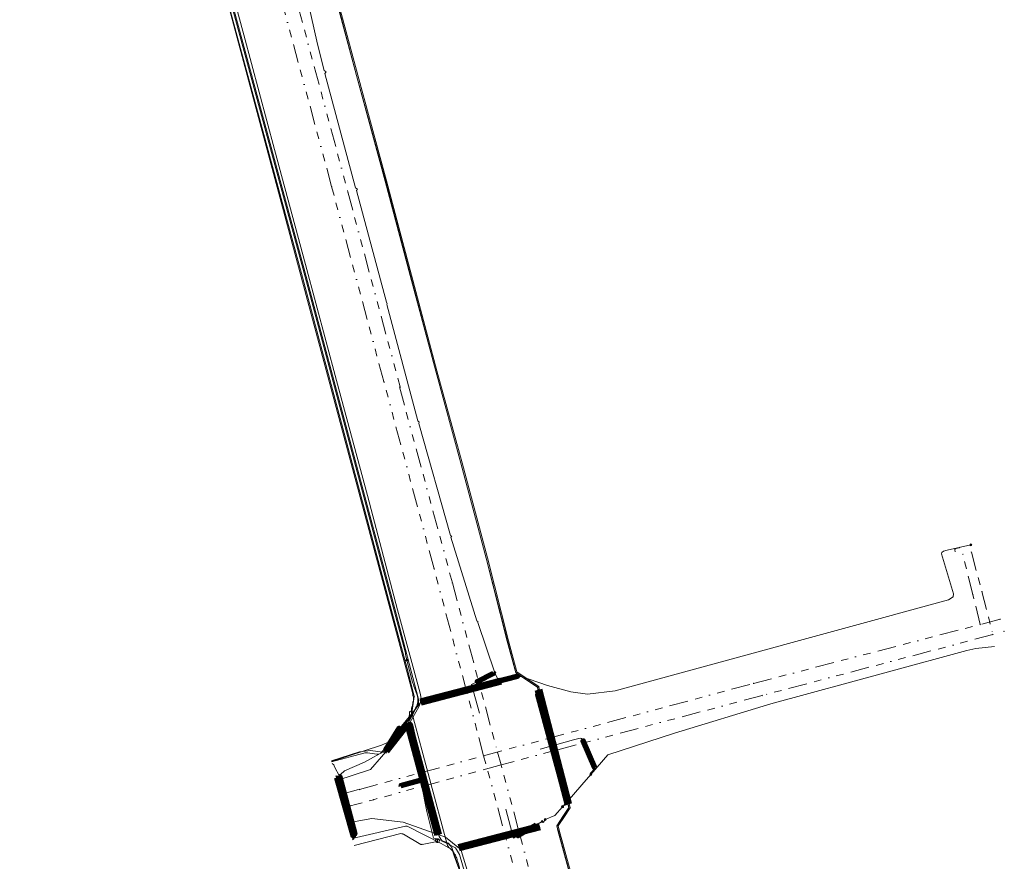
# Model space of a CAD drawing. Header units: metres. Extents: x 102998 to 103836, y 418192 to 419740.
# Tile 6 of 25: x 103055 to 103318, y 418878 to 419102. Entities that reach past the tile are written whole.
import ezdxf
from ezdxf.lldxf.tags import DXFTag

# ---------------------------------------------------------------- set-up
doc = ezdxf.new("R2010")
doc.units = ezdxf.units.M
doc.linetypes.add('RI-OVERIG', pattern=[17, 5, -2, 2, -2, 0, -2, 2, -2])
for name, color, linetype, lineweight in [('B-WE-KL-DATA_EUROFIBER NEDERLAND BV-G', 90, 'KL-DATA-N', 18), ('B-WE-KL-DATA_HULPSTUK_EUROFIBER NEDERLAND BV-S @ 0.5', 90, 'Continuous', 25), ('B-WE-KL-DATA_STEDIN NETBEHEER BV-G', 90, 'KL-DATA-N', 18), ('B-WE-KL-ET_LS_400 V_STEDIN NETBEHEER BV-G', 190, 'KL-LS-N', 18), ('B-WE-KL-ET_LS_HULPSTUK_STEDIN NETBEHEER BV-S @ 0.5', 190, 'Continuous', 25), ('B-WE-KL-ET_LS_MANTELBUIS_POLYETHYLEEN PE_160_STEDIN NETBEHEER BV-G', 190, 'Continuous', 100), ('B-WE-KL-ET_LS_MANTELBUIS_POLYETHYLEEN PE_200_STEDIN NETBEHEER BV-G', 190, 'Continuous', 100), ('B-WE-KL-ET_LS_MANTELBUIS_POLYVINYLCHLORIDE PVC_110_STEDIN NETBEHEER BV-G', 190, 'Continuous', 100), ('B-WE-KL-ET_LS_MANTELBUIS_POLYVINYLCHLORIDE PVC_160_STEDIN NETBEHEER BV-G', 190, 'Continuous', 100), ('B-WE-KL-ET_LS_MANTELBUIS_POLYVINYLCHLORIDE PVC_200_STEDIN NETBEHEER BV-G', 190, 'Continuous', 100), ('B-WE-KL-ET_MS_13 KV_STEDIN NETBEHEER BV-G', 130, 'KL-MS-N', 18), ('B-WE-KL-ET_MS_HULPSTUK_STEDIN NETBEHEER BV-S @ 0.5', 130, 'Continuous', 25), ('B-WE-KL-ET_MS_MANTELBUIS_POLYETHYLEEN PE_160_STEDIN NETBEHEER BV-G', 130, 'Continuous', 100), ('B-WE-KL-ET_MS_MANTELBUIS_POLYETHYLEEN PE_200_STEDIN NETBEHEER BV-G', 130, 'Continuous', 100), ('B-WE-KL-ET_MS_MANTELBUIS_POLYVINYLCHLORIDE PVC_160_STEDIN NETBEHEER BV-G', 130, 'Continuous', 100), ('B-WE-KL-ET_MS_MANTELBUIS_POLYVINYLCHLORIDE PVC_200_STEDIN NETBEHEER BV-G', 130, 'Continuous', 100), ('B-WE-KL-OVERIG_HULPSTUK_STADSBEHEER GEMEENTE DORDRECHT-S @ 0.5', 8, 'Continuous', 25), ('B-WE-KL-OVERIG_MANTELBUIS_STADSBEHEER GEMEENTE DORDRECHT-G', 8, 'Continuous', 100), ('B-WE-KL-WATER_HPE_160_EVIDES INFRA-G', 170, 'KL-WATER-N', 18), ('B-WE-KL-WATER_HULPSTUK_EVIDES INFRA-S @ 0.5', 170, 'Continuous', 25), ('B-WE-KL-WATER_POLYVINYLCHLORIDE PVC_110_EVIDES INFRA-G', 170, 'KL-WATER-N', 18), ('B-WE-RI-VRIJVERVAL_BETON_300_STADSBEHEER GEMEENTE DORDRECHT-G', 210, 'RI-OVERIG', 18), ('B-WE-RI-VRIJVERVAL_BETON_400_STADSBEHEER GEMEENTE DORDRECHT-G', 210, 'RI-OVERIG', 18), ('B-WE-RI-VRIJVERVAL_BETON_500_STADSBEHEER GEMEENTE DORDRECHT-G', 210, 'RI-OVERIG', 18), ('B-WE-RI-VRIJVERVAL_GVK_500_STADSBEHEER GEMEENTE DORDRECHT-G', 210, 'RI-OVERIG', 18), ('B-WE-RI-VRIJVERVAL_POLYPROPYLEEN PP_500_STADSBEHEER GEMEENTE DORDRECHT-G', 210, 'RI-OVERIG', 18), ('B-WE-RI-VRIJVERVAL_POLYVINYLCHLORIDE PVC_400_STADSBEHEER GEMEENTE DORDRECHT-G', 210, 'RI-OVERIG', 18), ('B-WE-RI-VRIJVERVAL_POLYVINYLCHLORIDE PVC_500_STADSBEHEER GEMEENTE DORDRECHT-G', 210, 'RI-OVERIG', 18)]:
    doc.layers.add(name, color=color, linetype=linetype, lineweight=lineweight)
doc.styles.add('NLCS-ISO', font='NLCS-ISO.ttf')
doc.styles.get("Standard").update_dxf_attribs({"font": 'arial.ttf'})
tags = doc.linetypes.add('KL-DATA-N', pattern='A,4,-1,[101,NLCS.SHX,S=0.5,R=0,X=0,Y=0],-1,4,-1,["D",Standard,S=1,R=0,X=-0.25,Y=-0.5],-1.5', length=12.5).pattern_tags.tags
tags[18] = DXFTag(74, 10)
tags = doc.linetypes.add('KL-LS-N', pattern='A,4,-1,[103,NLCS.SHX,S=0.75,R=0,X=0,Y=0],-1,4,-1,["L",Standard,S=1,R=0,X=0,Y=-0.5],-2', length=13).pattern_tags.tags
tags[18] = DXFTag(74, 10)
tags = doc.linetypes.add('KL-MS-N', pattern='A,4,-1,[103,NLCS.SHX,S=0.75,R=0,X=0,Y=0],-1,4,-1,["M",Standard,S=1,R=0,X=0,Y=-0.5],-2', length=13).pattern_tags.tags
tags[18] = DXFTag(74, 10)
doc.linetypes.add('KL-WATER-N', pattern='A,7,-0.5,[168,NLCS.SHX,S=0.75,R=0,X=0.75,Y=0],-2', length=9.5)

# ---------------------------------------------------------------- blocks, each defined once
blk = doc.blocks.new('SKL-WTB_HULP_MOF-SO')
at = {"linetype": 'ByBlock', "lineweight": 18}
h = blk.add_hatch(color=0, dxfattribs=at)
h.dxf.hatch_style = 1
h.paths.add_polyline_path([(-0.5625, 0, 1), (0.5625, 0, 1)])
at = {"color": 0, "linetype": 'ByBlock', "lineweight": 18}
blk.add_circle((0, 0), 0.5625, dxfattribs=at)
at = {"color": 0, "linetype": 'ByBlock', "lineweight": 18, "style": 'NLCS-ISO', "flags": 1}
for tag, p in [('TYPE', (1.5, 0)), ('OMSCHRIJVING', (1.5, -3)), ('LABEL', (1.5, -1.5))]:
    blk.add_attdef(tag, p, '', height=1, dxfattribs=at)
blk = doc.blocks.new('SKL-WTB_HULP_OVERIG-SO')
at = {"color": 0, "linetype": 'ByBlock', "lineweight": 18}
for points in [[(-0.14, 0.14), (0.14, -0.14)], [(0.14, 0.14), (-0.14, -0.14)]]:
    blk.add_lwpolyline(points, dxfattribs=at)
at = {"color": 0, "linetype": 'ByBlock', "lineweight": 18, "style": 'NLCS-ISO', "flags": 1}
for tag, p in [('TYPE', (1.5, 0)), ('OMSCHRIJVING', (1.5, -3)), ('LABEL', (1.5, -1.5))]:
    blk.add_attdef(tag, p, '', height=1, dxfattribs=at)
blk = doc.blocks.new('SKL-WTB_HULP_AFSLUITER-SO')
at = {"color": 0, "linetype": 'ByBlock', "lineweight": 18}
blk.add_lwpolyline([(0, 0.8), (0, -0.8)], dxfattribs=at)
blk.add_circle((0, 0), 1, dxfattribs=at)
at = {"color": 0, "linetype": 'ByBlock', "lineweight": 18, "style": 'NLCS-ISO', "flags": 1}
for tag, p in [('TYPE', (1.5, 0)), ('OMSCHRIJVING', (1.5, -3)), ('LABEL', (1.5, -1.5))]:
    blk.add_attdef(tag, p, '', height=1, dxfattribs=at)

msp = doc.modelspace()

# ---------------------------------------------------------------- linework, layer by layer
at = {"layer": 'B-WE-KL-DATA_EUROFIBER NEDERLAND BV-G', "flags": 128}
for points in [[(103075.227, 419140.671), (103084.7, 419143.2), (103085.6, 419143.4), (103086.6, 419143.4), (103087.7, 419143.3), (103088.6, 419143.1), (103099.4, 419139.1), (103099.9, 419138.9), (103100.4, 419138.7), (103100.8, 419138.5), (103101.1, 419138.2), (103101.5, 419137.9), (103101.9, 419137.6), (103102.2, 419137.2), (103102.4, 419136.9), (103102.6, 419136.5), (103102.8, 419136.2), (103103, 419135.8), (103103.1, 419135.4), (103103.2, 419135.1), (103103.3, 419134.6), (103103.6, 419133.7), (103159.7, 418924), (103160, 418923), (103160.1, 418922.6), (103160.1, 418922.2), (103160.2, 418921.8), (103160.2, 418921.4), (103160.2, 418920.9), (103160.1, 418920.5), (103160.1, 418920), (103160, 418919.8), (103160, 418919.6), (103159.8, 418919.2), (103159.7, 418918.9), (103159.7, 418918.5), (103159.7, 418918.2), (103159.8, 418917.7), (103169.2, 418882.6), (103169.3, 418882.3), (103169.5, 418882), (103169.7, 418881.7), (103170, 418881.5), (103170.3, 418881.2), (103170.5, 418881), (103170.7, 418880.8), (103170.8, 418880.6), (103171, 418880.4), (103171.1, 418880.2), (103171.2, 418880), (103171.4, 418879.8), (103171.5, 418879.4), (103171.6, 418879.2), (103171.8, 418878.9), (103171.9, 418878.6), (103171.9, 418878.3), (103172.2, 418877.4), (103172.8, 418875.1), (103227.5, 418670.9), (103228, 418668.9), (103228.1, 418668.7), (103228.2, 418668.6), (103228.9, 418668.2), (103228.9, 418668), (103228.9, 418667.9), (103228.9, 418667.7), (103228.6, 418667.1)], [(103138.435, 418904.584), (103147, 418906.9), (103147.3, 418907), (103147.6, 418907), (103148, 418907), (103150.5, 418906.6), (103150.8, 418906.6), (103151.2, 418906.7), (103151.5, 418906.9), (103158.8, 418915.6), (103159, 418915.9), (103159.1, 418916.3), (103159.2, 418917.6), (103159.2, 418917.9), (103159.4, 418918.1), (103159.6, 418918), (103159.8, 418917.7), (103159.7, 418918.2), (103159.7, 418918.5), (103159.7, 418918.9), (103159.8, 418919.2), (103160, 418919.6), (103160, 418919.8), (103160.1, 418920), (103160.1, 418920.5), (103160.2, 418920.9), (103160.2, 418921.4), (103160.2, 418921.8), (103160.1, 418922.2), (103160.1, 418922.6), (103160, 418923), (103159.7, 418924), (103103.6, 419133.7), (103103.3, 419134.6), (103103.2, 419135.1), (103103.1, 419135.4), (103103, 419135.8), (103102.8, 419136.2), (103102.6, 419136.5), (103102.4, 419136.9), (103102.2, 419137.2), (103101.9, 419137.6), (103101.5, 419137.9), (103101.1, 419138.2), (103100.8, 419138.5), (103100.4, 419138.7), (103099.9, 419138.9), (103099.4, 419139.1), (103088.6, 419143.1), (103087.7, 419143.3), (103086.6, 419143.4), (103085.6, 419143.4), (103084.7, 419143.2), (103075.227, 419140.671)], [(103159.8, 418917.7), (103159.7, 418918.2), (103159.7, 418918.5), (103159.7, 418918.9), (103159.8, 418919.2), (103160, 418919.6), (103160, 418919.8), (103160.1, 418920), (103160.1, 418920.5), (103160.2, 418920.9), (103160.2, 418921.4), (103160.2, 418921.8), (103160.1, 418922.2), (103160.1, 418922.6), (103160, 418923), (103159.7, 418924), (103103.6, 419133.7), (103103.3, 419134.6), (103103.2, 419135.1), (103103.1, 419135.4), (103103, 419135.8), (103102.8, 419136.2), (103102.6, 419136.5), (103102.4, 419136.9), (103102.2, 419137.2), (103101.9, 419137.6), (103101.5, 419137.9), (103101.1, 419138.2), (103100.8, 419138.5), (103100.4, 419138.7), (103099.9, 419138.9), (103099.4, 419139.1), (103088.6, 419143.1), (103087.7, 419143.3), (103086.6, 419143.4), (103085.6, 419143.4), (103084.7, 419143.2), (103075.227, 419140.671)], [(103228.9, 418667.774), (103228.9, 418667.9), (103228.9, 418668), (103228.9, 418668.2), (103228.2, 418668.6), (103228.1, 418668.7), (103228, 418668.9), (103227.5, 418670.9), (103172.8, 418875.1), (103172.2, 418877.4), (103171.9, 418878.3), (103171.9, 418878.6), (103171.8, 418878.9), (103171.6, 418879.2), (103171.5, 418879.4), (103171.4, 418879.8), (103171.2, 418880), (103171.1, 418880.2), (103171, 418880.4), (103170.8, 418880.6), (103170.7, 418880.8), (103170.5, 418881), (103170.3, 418881.2), (103170, 418881.5), (103169.7, 418881.7), (103169.5, 418882), (103169.3, 418882.3), (103169.2, 418882.6), (103159.8, 418917.7), (103159.7, 418918.2), (103159.7, 418918.5), (103159.7, 418918.9), (103159.8, 418919.2), (103160, 418919.6), (103160, 418919.8), (103160.1, 418920), (103160.1, 418920.5), (103160.2, 418920.9), (103160.2, 418921.4), (103160.2, 418921.8), (103160.1, 418922.2), (103160.1, 418922.6), (103160, 418923), (103159.7, 418924), (103103.6, 419133.7), (103103.3, 419134.6), (103103.2, 419135.1), (103103.1, 419135.4), (103103, 419135.8), (103102.8, 419136.2), (103102.6, 419136.5), (103102.4, 419136.9), (103102.2, 419137.2), (103101.9, 419137.6), (103101.5, 419137.9), (103101.1, 419138.2), (103100.8, 419138.5), (103100.4, 419138.7), (103099.9, 419138.9), (103099.4, 419139.1), (103088.6, 419143.1), (103087.7, 419143.3), (103086.6, 419143.4), (103085.6, 419143.4), (103084.7, 419143.2), (103075.227, 419140.671)], [(103138.435, 418904.584), (103147, 418906.9), (103147.3, 418907), (103147.6, 418907), (103148, 418907), (103150.5, 418906.6), (103150.8, 418906.6), (103151.2, 418906.7), (103151.5, 418906.9), (103158.8, 418915.6), (103159, 418915.9), (103159.1, 418916.3), (103159.2, 418917.6), (103159.2, 418917.9), (103159.4, 418918.1), (103159.6, 418918), (103159.8, 418917.7)], [(103138.435, 418904.584), (103147, 418906.9), (103147.3, 418907), (103147.6, 418907), (103148, 418907), (103150.5, 418906.6), (103150.8, 418906.6), (103151.2, 418906.7), (103151.5, 418906.9), (103158.8, 418915.6), (103159, 418915.9), (103159.1, 418916.3), (103159.2, 418917.6), (103159.2, 418917.9), (103159.4, 418918.1), (103159.6, 418918), (103159.8, 418917.7), (103169.2, 418882.6), (103169.3, 418882.3), (103169.5, 418882), (103169.7, 418881.7), (103170, 418881.5), (103170.3, 418881.2), (103170.5, 418881), (103170.7, 418880.8), (103170.8, 418880.6), (103171, 418880.4), (103171.1, 418880.2), (103171.2, 418880), (103171.4, 418879.8), (103171.5, 418879.4), (103171.6, 418879.2), (103171.8, 418878.9), (103171.9, 418878.6), (103171.9, 418878.3), (103172.2, 418877.4), (103172.8, 418875.1), (103227.5, 418670.9), (103228, 418668.9), (103228.1, 418668.7), (103228.2, 418668.6), (103228.9, 418668.2), (103228.9, 418668), (103228.9, 418667.9), (103228.9, 418667.7), (103228.6, 418667.1)], [(103228.6, 418667.1), (103228.9, 418667.7), (103228.9, 418667.9), (103228.9, 418668), (103228.9, 418668.2), (103228.2, 418668.6), (103228.1, 418668.7), (103228, 418668.9), (103227.5, 418670.9), (103172.8, 418875.1), (103172.2, 418877.4), (103171.9, 418878.3), (103171.9, 418878.6), (103171.8, 418878.9), (103171.6, 418879.2), (103171.5, 418879.4), (103171.4, 418879.8), (103171.2, 418880), (103171.1, 418880.2), (103171, 418880.4), (103170.8, 418880.6), (103170.7, 418880.8), (103170.5, 418881), (103170.3, 418881.2), (103170, 418881.5), (103169.7, 418881.7), (103169.5, 418882), (103169.3, 418882.3), (103169.2, 418882.6), (103159.8, 418917.7)]]:
    msp.add_lwpolyline(points, dxfattribs=at)
at = {"layer": 'B-WE-KL-DATA_STEDIN NETBEHEER BV-G', "flags": 128}
msp.add_lwpolyline([(103096.392, 419260.13), (103099.502, 419248.511), (103102.329, 419238.217), (103103.538, 419233.621), (103104.621, 419229.281), (103106.79, 419222.167), (103114.498, 419198.772), (103119.644, 419183.974), (103124.006, 419181.445), (103124.366, 419180.912), (103124.577, 419180.052), (103132.781, 419149.206), (103132.83, 419148.558), (103130.186, 419144.134), (103132.133, 419135.994), (103138.522, 419111.968), (103145.031, 419087.408), (103152.701, 419059.313), (103159.343, 419034.117), (103166.15, 419008.662), (103172.832, 418984.159), (103179.578, 418958.873), (103185.228, 418936.755), (103187.48, 418928.319), (103193.284, 418924.464), (103193.516, 418922.588), (103201.215, 418894.106), (103201.6, 418892.438), (103200.202, 418890.254), (103198.401, 418887.581), (103198.726, 418886.269), (103205.676, 418860.726), (103224.705, 418789.515), (103225.945, 418785.058), (103226.925, 418780.845), (103232.386, 418759.943), (103233.887, 418754.062), (103248.22, 418700.31), (103256.122, 418672.782), (103256.331, 418672.311), (103256.735, 418671.726), (103257.368, 418671.324), (103258.664, 418670.624), (103260.614, 418669.426), (103261.258, 418668.589), (103269.302, 418637.609), (103268.911, 418636.152), (103267.199, 418634.1), (103266.576, 418632.65), (103266.339, 418631.505), (103266.773, 418629.744), (103267.876, 418626.196), (103275.058, 418600.264), (103285.008, 418562.373), (103299.105, 418520.492), (103310.48, 418485.643), (103317.073, 418466.965), (103317.423, 418464.179), (103317.257, 418463.639), (103316.93, 418463.354), (103316.093, 418463.103), (103287.365, 418455.531), (103286.811, 418455.355), (103286.533, 418454.967), (103286.399, 418454.451), (103289.059, 418446.186), (103289.497, 418445.288), (103289.583, 418444.584), (103289.327, 418443.894), (103288.86, 418443.59), (103283.229, 418438.832), (103280.597, 418436.321), (103278.314, 418433.312), (103276.049, 418430.114), (103275.171, 418428.573), (103273.549, 418425.873), (103272.364, 418423.297), (103271.867, 418420.381), (103269.939, 418410.713), (103269.63, 418409.581), (103269.867, 418406.675)], dxfattribs=at)
at = {"layer": 'B-WE-KL-ET_LS_400 V_STEDIN NETBEHEER BV-G', "flags": 128}
for points in [[(103115.046, 419098.291), (103107.836, 419124.856), (103108.088, 419125.538)], [(103136.945, 419088.38), (103136.463, 419088.79), (103134.683, 419095.734), (103129.54, 419118.782), (103129.636, 419119.058)], [(103115.046, 419098.291), (103123.219, 419067.737)], [(103145.282, 419057.147), (103144.8, 419057.505), (103136.653, 419087.989), (103136.945, 419088.38)], [(103123.219, 419067.737), (103131.498, 419037.047)], [(103153.225, 419026.633), (103153.08, 419027.037), (103145.038, 419056.77), (103145.282, 419057.147)], [(103131.498, 419037.047), (103139.75, 419006.129)], [(103161.754, 418995.113), (103161.429, 418995.44), (103153.152, 419026.42), (103153.225, 419026.633)], [(103139.75, 419006.129), (103148.013, 418975.508)], [(103170.432, 418964.727), (103170.101, 418964.921), (103161.687, 418994.695), (103161.754, 418995.113)], [(103148.013, 418975.508), (103156.006, 418945.1)], [(103177.397, 418941.927), (103177.15, 418942.125), (103170.198, 418964.409), (103170.432, 418964.727)], [(103308.698, 418962.395), (103302.391, 418960.997), (103301.408, 418960.726), (103300.997, 418960.345), (103300.919, 418959.972), (103304.07, 418949.317), (103303.996, 418948.508), (103302.766, 418947.726), (103213.923, 418923.534), (103206.613, 418922.578), (103202.155, 418923.205), (103195.897, 418924.951), (103191.088, 418926.605), (103188.418, 418927.43), (103188.03, 418927.409), (103162.483, 418920.848), (103159.929, 418917.664)], [(103304.55, 418960.501), (103304.428, 418961.074), (103304.431, 418961.125), (103304.452, 418961.219), (103304.502, 418961.302), (103304.576, 418961.364), (103304.666, 418961.4), (103305.583, 418961.602), (103305.838, 418961.761)], [(103156.006, 418945.1), (103162.033, 418922.856), (103162.367, 418920.971), (103161.664, 418919.204), (103159.339, 418915.155), (103158.683, 418914.049)], [(103181.913, 418928.327), (103177.365, 418941.722), (103177.397, 418941.927)], [(103315.04, 418935.329), (103310.006, 418934.75), (103307.603, 418934.26), (103286.784, 418928.604)], [(103175.705, 418925.15), (103181.913, 418928.327)], [(103181.913, 418928.327), (103183.354, 418925.307)], [(103286.784, 418928.604), (103255.42, 418920.052)], [(103177.807, 418917.507), (103175.705, 418925.15)], [(103255.42, 418920.052), (103229.782, 418912.213)], [(103138.411, 418904.674), (103151.754, 418908.998), (103153.323, 418909.698), (103153.803, 418910.015), (103155.533, 418911.87), (103158.402, 418915.62), (103159.263, 418916.624), (103159.499, 418916.852), (103159.604, 418917.153), (103159.929, 418917.664)], [(103159.929, 418917.664), (103156.608, 418913.526), (103152.933, 418907.683), (103147.158, 418904.482), (103141.884, 418902.218), (103139.797, 418900.336), (103144.232, 418884.739), (103144.326, 418884.097), (103144.009, 418883.765)], [(103157.571, 418912.693), (103157.835, 418912.696), (103158.848, 418913.935), (103159.312, 418914.718), (103159.352, 418914.591), (103162.764, 418899.864)], [(103157.571, 418912.693), (103148.79, 418902.578), (103139.772, 418899.59)], [(103158.085, 418913.305), (103157.571, 418912.693)], [(103158.683, 418914.049), (103158.085, 418913.305)], [(103229.782, 418912.213), (103211.994, 418906.451), (103207.47, 418901.221)], [(103202.83, 418910.428), (103193.968, 418907.999)], [(103207.47, 418901.221), (103207.34, 418901.465), (103208.604, 418902.865), (103205.237, 418910.542), (103204.965, 418910.778), (103204.62, 418910.885), (103204.261, 418910.843), (103202.83, 418910.428)], [(103162.764, 418899.864), (103162.663, 418899.809), (103156.298, 418898.088)], [(103207.47, 418901.221), (103205.076, 418898.453), (103201.132, 418893.972), (103200.555, 418894.148), (103200.792, 418893.586), (103199.955, 418892.635)], [(103184.842, 418892.014), (103186.899, 418884.211)], [(103199.955, 418892.635), (103197.917, 418890.32), (103195.29, 418889.223)], [(103174.769, 418874.855), (103172.946, 418880.927), (103172.473, 418881.487), (103168.757, 418884.498), (103157.461, 418888.537), (103149.127, 418889.451), (103142.773, 418888.38)], [(103194.5, 418888.701), (103186.899, 418884.211)], [(103195.29, 418889.223), (103194.892, 418888.41), (103194.5, 418888.701)]]:
    msp.add_lwpolyline(points, dxfattribs=at)
at = {"layer": 'B-WE-KL-ET_LS_MANTELBUIS_POLYETHYLEEN PE_160_STEDIN NETBEHEER BV-G', "flags": 128}
msp.add_lwpolyline([(103140.372, 418900.704), (103144.455, 418885.202), (103144.745, 418885.278), (103140.662, 418900.78), (103140.372, 418900.704)], dxfattribs=at)
at = {"layer": 'B-WE-KL-ET_LS_MANTELBUIS_POLYETHYLEEN PE_200_STEDIN NETBEHEER BV-G', "flags": 128}
msp.add_lwpolyline([(103153.214, 418907.208), (103158.403, 418913.809), (103158.167, 418913.995), (103152.978, 418907.394), (103153.214, 418907.208)], dxfattribs=at)
at = {"layer": 'B-WE-KL-ET_LS_MANTELBUIS_POLYVINYLCHLORIDE PVC_110_STEDIN NETBEHEER BV-G', "flags": 128}
for points in [[(103181.498, 418928.283), (103177.104, 418926.034), (103177.24, 418925.766), (103181.634, 418928.015), (103181.498, 418928.283)], [(103162.52, 418920.703), (103188.067, 418927.264), (103187.993, 418927.554), (103162.446, 418920.993), (103162.52, 418920.703)], [(103208.661, 418903.098), (103205.528, 418910.275), (103205.254, 418910.155), (103208.387, 418902.978), (103208.661, 418903.098)], [(103192.853, 418887.902), (103187.953, 418885.008), (103188.105, 418884.75), (103193.005, 418887.644), (103192.853, 418887.902)]]:
    msp.add_lwpolyline(points, dxfattribs=at)
at = {"layer": 'B-WE-KL-ET_LS_MANTELBUIS_POLYVINYLCHLORIDE PVC_160_STEDIN NETBEHEER BV-G', "flags": 128}
for points in [[(103201.649, 418894.222), (103193.951, 418922.7), (103193.179, 418922.492), (103200.877, 418894.014), (103201.649, 418894.222)], [(103166.77, 418885.775), (103159.173, 418914.586), (103158.689, 418914.458), (103166.286, 418885.647), (103166.77, 418885.775)]]:
    msp.add_lwpolyline(points, dxfattribs=at)
at = {"layer": 'B-WE-KL-ET_LS_MANTELBUIS_POLYVINYLCHLORIDE PVC_200_STEDIN NETBEHEER BV-G', "flags": 128}
for points in [[(103162.91, 418899.898), (103159.498, 418914.625), (103159.206, 418914.557), (103162.618, 418899.83), (103162.91, 418899.898)], [(103153.207, 418907.557), (103156.869, 418913.377), (103156.363, 418913.695), (103152.701, 418907.875), (103153.207, 418907.557)], [(103139.653, 418900.295), (103144.088, 418884.698), (103144.376, 418884.78), (103139.941, 418900.377), (103139.653, 418900.295)], [(103156.89, 418898.093), (103162.702, 418899.664), (103162.624, 418899.954), (103156.812, 418898.383), (103156.89, 418898.093)]]:
    msp.add_lwpolyline(points, dxfattribs=at)
at = {"layer": 'B-WE-KL-ET_MS_13 KV_STEDIN NETBEHEER BV-G', "flags": 128}
for points in [[(103178.387, 418860.329), (103177.786, 418862.625), (103175.317, 418870.162), (103172.508, 418879.881), (103171.384, 418881.683), (103169.422, 418882.756), (103167.872, 418883.436), (103167.047, 418884.695), (103166.684, 418885.709), (103159.071, 418914.58), (103159.013, 418915.275), (103159.128, 418916.009), (103161.565, 418920.09), (103161.535, 418921.298), (103155.606, 418943.986), (103131.624, 419033.879), (103103.794, 419136.942), (103097.752, 419142.692), (103097.293, 419143.708), (103090.423, 419171.242), (103091.764, 419174.095), (103092.476, 419174.896), (103092.828, 419175.982), (103091.513, 419182.68), (103082.132, 419223.371), (103069.947, 419270.403), (103056.932, 419318.695), (103055.328, 419325.352)], [(103226.484, 418782.965), (103225.994, 418785.071), (103224.754, 418789.528), (103205.725, 418860.739), (103198.775, 418886.281), (103198.455, 418887.572), (103200.243, 418890.226), (103201.654, 418892.429), (103201.263, 418894.118), (103193.565, 418922.596), (103193.331, 418924.492), (103187.523, 418928.35), (103185.276, 418936.767), (103179.626, 418958.885), (103172.881, 418984.172), (103166.199, 419008.675), (103159.392, 419034.13), (103152.75, 419059.326), (103145.079, 419087.421), (103138.571, 419111.981), (103132.182, 419136.007), (103130.24, 419144.126), (103132.881, 419148.546), (103132.83, 419149.214), (103124.625, 419180.064), (103124.413, 419180.933), (103124.041, 419181.482), (103119.685, 419184.008), (103114.546, 419198.788), (103106.84, 419222.18), (103104.669, 419229.295), (103096.51, 419259.885)], [(103226.776, 418783.03), (103226.285, 418785.146), (103225.043, 418789.607), (103206.015, 418860.817), (103199.065, 418886.357), (103198.778, 418887.514), (103200.494, 418890.061), (103201.974, 418892.374), (103201.554, 418894.191), (103193.86, 418922.654), (103193.612, 418924.666), (103187.784, 418928.537), (103185.566, 418936.843), (103179.917, 418958.961), (103173.17, 418984.25), (103166.488, 419008.753), (103159.682, 419034.207), (103153.04, 419059.404), (103145.369, 419087.499), (103138.861, 419112.058), (103132.473, 419136.08), (103130.56, 419144.077), (103133.188, 419148.474), (103133.127, 419149.265), (103124.917, 419180.135), (103124.691, 419181.057), (103124.251, 419181.707), (103119.931, 419184.212), (103114.831, 419198.884), (103107.123, 419222.273), (103104.959, 419229.375), (103102.878, 419237.507), (103096.844, 419259.799)], [(103105.02, 419131.251), (103131.334, 419033.801), (103157.983, 418933.914), (103158.064, 418933.587), (103158.088, 418933.469), (103158.123, 418933.142), (103158.17, 418932.842), (103158.441, 418931.676)], [(103158.441, 418931.676), (103159.994, 418925.835), (103160.085, 418925.525), (103160.209, 418925.148), (103160.364, 418924.714), (103160.783, 418923.605), (103161.279, 418922.061), (103161.348, 418921.427), (103161.379, 418920.824), (103161.373, 418920.695), (103161.355, 418920.549), (103161.285, 418920.208), (103161.169, 418919.806), (103161.008, 418919.348), (103160.806, 418918.842), (103160.566, 418918.296), (103160.291, 418917.717), (103159.985, 418917.115), (103158.285, 418913.902), (103154.613, 418909.209), (103153.087, 418907.289), (103152.687, 418907.112), (103148.765, 418907.58), (103148.095, 418907.543), (103145.85, 418907.295), (103138.36, 418904.863)], [(103143.89, 418884.21), (103144.178, 418884.312), (103144.518, 418884.686), (103144.559, 418885.076), (103144.6, 418885.24), (103140.517, 418900.742), (103139.225, 418903.241), (103138.976, 418903.829), (103138.611, 418904.112), (103138.56, 418904.117)], [(103143.903, 418884.161), (103158.113, 418887.467), (103158.266, 418887.484), (103158.419, 418887.476), (103158.57, 418887.445), (103158.714, 418887.39), (103167.633, 418882.854), (103169.465, 418881.793), (103170.579, 418881.194), (103171.073, 418879.555), (103173.799, 418872.102)]]:
    msp.add_lwpolyline(points, dxfattribs=at)
at = {"layer": 'B-WE-KL-ET_MS_MANTELBUIS_POLYETHYLEEN PE_160_STEDIN NETBEHEER BV-G', "flags": 128}
msp.add_lwpolyline([(103140.372, 418900.704), (103144.455, 418885.202), (103144.745, 418885.278), (103140.662, 418900.78), (103140.372, 418900.704)], dxfattribs=at)
at = {"layer": 'B-WE-KL-ET_MS_MANTELBUIS_POLYETHYLEEN PE_200_STEDIN NETBEHEER BV-G', "flags": 128}
msp.add_lwpolyline([(103153.214, 418907.208), (103158.403, 418913.809), (103158.167, 418913.995), (103152.978, 418907.394), (103153.214, 418907.208)], dxfattribs=at)
at = {"layer": 'B-WE-KL-ET_MS_MANTELBUIS_POLYVINYLCHLORIDE PVC_160_STEDIN NETBEHEER BV-G', "flags": 128}
for points in [[(103201.649, 418894.222), (103193.951, 418922.7), (103193.179, 418922.492), (103200.877, 418894.014), (103201.649, 418894.222)], [(103166.77, 418885.775), (103159.173, 418914.586), (103158.689, 418914.458), (103166.286, 418885.647), (103166.77, 418885.775)]]:
    msp.add_lwpolyline(points, dxfattribs=at)
at = {"layer": 'B-WE-KL-ET_MS_MANTELBUIS_POLYVINYLCHLORIDE PVC_200_STEDIN NETBEHEER BV-G', "flags": 128}
for points in [[(103162.91, 418899.898), (103159.498, 418914.625), (103159.206, 418914.557), (103162.618, 418899.83), (103162.91, 418899.898)], [(103156.89, 418898.093), (103162.702, 418899.664), (103162.624, 418899.954), (103156.812, 418898.383), (103156.89, 418898.093)]]:
    msp.add_lwpolyline(points, dxfattribs=at)
at = {"layer": 'B-WE-KL-OVERIG_MANTELBUIS_STADSBEHEER GEMEENTE DORDRECHT-G', "flags": 128}
for points in [[(103183.361, 418926.469), (103162.107, 418920.938)], [(103183.394, 418926.347), (103162.139, 418920.816)], [(103183.424, 418926.234), (103162.169, 418920.704)], [(103183.479, 418926.029), (103162.224, 418920.498)], [(103183.508, 418925.918), (103162.254, 418920.388)], [(103183.545, 418925.783), (103162.29, 418920.252)], [(103183.567, 418925.7), (103162.312, 418920.169)], [(103201.053, 418893.138), (103193.113, 418923.65)], [(103201.134, 418893.165), (103193.197, 418923.667)], [(103201.216, 418893.192), (103193.282, 418923.683)], [(103201.35, 418893.237), (103193.42, 418923.711)], [(103201.458, 418893.273), (103193.532, 418923.733)], [(103201.66, 418893.341), (103193.741, 418923.774)], [(103201.771, 418893.378), (103193.856, 418923.797)], [(103201.891, 418893.418), (103193.98, 418923.822)], [(103166.804, 418885.163), (103158.925, 418914.598)], [(103166.917, 418885.183), (103159.033, 418914.634)], [(103167.056, 418885.207), (103159.167, 418914.679)], [(103167.144, 418885.21), (103159.249, 418914.706)], [(103167.226, 418885.237), (103159.331, 418914.733)], [(103166.354, 418885.083), (103158.492, 418914.455)], [(103166.479, 418885.105), (103158.612, 418914.495)], [(103166.594, 418885.126), (103158.723, 418914.531)], [(103172.222, 418882.09), (103193.741, 418887.69)], [(103172.243, 418882.007), (103193.763, 418887.607)], [(103172.279, 418881.871), (103193.8, 418887.471)], [(103172.307, 418881.76), (103193.829, 418887.361)], [(103172.361, 418881.555), (103193.884, 418887.155)], [(103172.39, 418881.442), (103193.914, 418887.043)], [(103172.422, 418881.32), (103193.947, 418886.921)]]:
    msp.add_lwpolyline(points, dxfattribs=at)
at = {"layer": 'B-WE-KL-WATER_HPE_160_EVIDES INFRA-G', "flags": 128}
for points in [[(103166.8, 418883.991), (103166.548, 418884.118), (103165.999, 418884.061), (103165.565, 418884.272), (103163.83, 418891.367), (103162.247, 418898.984), (103158.356, 418914.507), (103158.306, 418914.791), (103158.28, 418915.021), (103159.571, 418916.37), (103160.434, 418921.982), (103158.823, 418928.506), (103154.61, 418943.96), (103130.645, 419033.71), (103112.143, 419102.186), (103106.158, 419124.724), (103102.973, 419136.855), (103100.726, 419138.786)], [(103279.347, 418478.371), (103278.814, 418480.657), (103272.471, 418503.674), (103266.318, 418526.343), (103258.251, 418556.669), (103241.57, 418619.075), (103240.637, 418622.88), (103240.152, 418624.538), (103239.627, 418625.243), (103234.488, 418630.219), (103234.193, 418630.638), (103233.992, 418631.102), (103227.023, 418656.302), (103226.915, 418657.419), (103227.015, 418657.895), (103228.865, 418664.39), (103228.945, 418664.736), (103228.917, 418665.041), (103197.941, 418783.803), (103174.86, 418868.369), (103170.431, 418881.782), (103169.98, 418882.321), (103169.546, 418882.898), (103166.833, 418883.974), (103166.8, 418883.991)]]:
    msp.add_lwpolyline(points, dxfattribs=at)
at = {"layer": 'B-WE-KL-WATER_POLYVINYLCHLORIDE PVC_110_EVIDES INFRA-G', "flags": 128}
for points in [[(103166.629, 418883.584), (103166.551, 418883.4), (103162.511, 418882.608), (103162.158, 418882.578), (103157.535, 418885.306), (103156.882, 418885.482), (103144.393, 418882.33)], [(103166.8, 418883.991), (103166.629, 418883.584)]]:
    msp.add_lwpolyline(points, dxfattribs=at)
at = {"layer": 'B-WE-RI-VRIJVERVAL_BETON_300_STADSBEHEER GEMEENTE DORDRECHT-G', "flags": 128}
for points in [[(103316.496, 418942.56), (103311.181, 418941.166)], [(103145.849, 418897.241), (103178.923, 418906.208)], [(103140.763, 418895.888), (103145.849, 418897.241)]]:
    msp.add_lwpolyline(points, dxfattribs=at)
at = {"layer": 'B-WE-RI-VRIJVERVAL_BETON_400_STADSBEHEER GEMEENTE DORDRECHT-G', "flags": 128}
for points in [[(103138.421, 419057.869), (103125.003, 419107.706)], [(103152.318, 419005.897), (103138.421, 419057.869)], [(103165.736, 418956.016), (103152.318, 419005.897)], [(103178.923, 418906.208), (103165.736, 418956.016)], [(103250.801, 418925.483), (103311.181, 418941.166)], [(103178.923, 418906.208), (103250.801, 418925.483)], [(103192.905, 418854.538), (103178.923, 418906.208)]]:
    msp.add_lwpolyline(points, dxfattribs=at)
at = {"layer": 'B-WE-RI-VRIJVERVAL_BETON_500_STADSBEHEER GEMEENTE DORDRECHT-G', "flags": 128}
msp.add_lwpolyline([(103311.181, 418941.166), (103309.221, 418949.181)], dxfattribs=at)
at = {"layer": 'B-WE-RI-VRIJVERVAL_GVK_500_STADSBEHEER GEMEENTE DORDRECHT-G', "flags": 128}
for points in [[(103309.221, 418949.181), (103306.563, 418959.855)], [(103308.846, 418960.427), (103311.665, 418949.997)]]:
    msp.add_lwpolyline(points, dxfattribs=at)
at = {"layer": 'B-WE-RI-VRIJVERVAL_POLYPROPYLEEN PP_500_STADSBEHEER GEMEENTE DORDRECHT-G', "flags": 128}
msp.add_lwpolyline([(103311.665, 418949.997), (103314.584, 418938.503)], dxfattribs=at)
at = {"layer": 'B-WE-RI-VRIJVERVAL_POLYVINYLCHLORIDE PVC_400_STADSBEHEER GEMEENTE DORDRECHT-G', "flags": 128}
for points in [[(103182.609, 418907.129), (103183.585, 418903.792)], [(103183.585, 418903.792), (103149.61, 418894.507)], [(103141.693, 418892.417), (103149.61, 418894.507)]]:
    msp.add_lwpolyline(points, dxfattribs=at)
at = {"layer": 'B-WE-RI-VRIJVERVAL_POLYVINYLCHLORIDE PVC_500_STADSBEHEER GEMEENTE DORDRECHT-G', "flags": 128}
for points in [[(103129.363, 419106.355), (103142.742, 419056.387)], [(103142.742, 419056.387), (103156.661, 419004.459)], [(103156.494, 419004.459), (103170.588, 418952.271)], [(103170.588, 418952.271), (103182.609, 418907.129)], [(103314.598, 418938.501), (103253.132, 418922.265)], [(103253.132, 418922.265), (103183.585, 418903.792)], [(103197.015, 418853.375), (103183.585, 418903.792)]]:
    msp.add_lwpolyline(points, dxfattribs=at)

# ---------------------------------------------------------------- block references
at = {"layer": 'B-WE-KL-DATA_HULPSTUK_EUROFIBER NEDERLAND BV-S @ 0.5', "xscale": 0.5, "yscale": 0.5, "zscale": 0.5}
msp.add_blockref('SKL-WTB_HULP_OVERIG-SO', (103159.8, 418917.7), dxfattribs=at)
at = {"layer": 'B-WE-KL-ET_LS_HULPSTUK_STEDIN NETBEHEER BV-S @ 0.5', "xscale": 0.5, "yscale": 0.5, "zscale": 0.5}
for p in [(103308.698, 418962.395), (103181.913, 418928.327), (103159.929, 418917.664), (103157.571, 418912.693), (103158.085, 418913.305), (103158.683, 418914.049), (103207.47, 418901.221), (103199.955, 418892.635), (103194.5, 418888.701), (103195.29, 418889.223)]:
    msp.add_blockref('SKL-WTB_HULP_MOF-SO', p, dxfattribs=at)
at = {"layer": 'B-WE-KL-ET_MS_HULPSTUK_STEDIN NETBEHEER BV-S @ 0.5', "xscale": 0.5, "yscale": 0.5, "zscale": 0.5}
msp.add_blockref('SKL-WTB_HULP_MOF-SO', (103158.441, 418931.676), dxfattribs=at)
at = {"layer": 'B-WE-KL-OVERIG_HULPSTUK_STADSBEHEER GEMEENTE DORDRECHT-S @ 0.5', "xscale": 0.5, "yscale": 0.5, "zscale": 0.5}
for p in [(103138.421, 419057.869), (103142.742, 419056.387), (103152.318, 419005.897), (103156.683, 419004.347), (103306.563, 418959.855), (103308.846, 418960.427), (103165.736, 418956.016), (103170.588, 418952.271), (103309.221, 418949.181), (103311.669, 418949.981), (103311.181, 418941.166), (103316.496, 418942.56), (103314.587, 418938.499), (103317.551, 418939.346), (103250.801, 418925.483), (103253.132, 418922.265), (103182.609, 418907.129), (103178.923, 418906.208), (103183.585, 418903.792), (103145.849, 418897.241), (103149.61, 418894.507)]:
    msp.add_blockref('SKL-WTB_HULP_OVERIG-SO', p, dxfattribs=at)
at = {"layer": 'B-WE-KL-WATER_HULPSTUK_EVIDES INFRA-S @ 0.5', "xscale": 0.5, "yscale": 0.5, "zscale": 0.5}
for name, p in [('SKL-WTB_HULP_OVERIG-SO', (103160.429, 418922.002)), ('SKL-WTB_HULP_OVERIG-SO', (103158.304, 418914.813)), ('SKL-WTB_HULP_OVERIG-SO', (103159.571, 418916.37)), ('SKL-WTB_HULP_OVERIG-SO', (103157.208, 418885.394)), ('SKL-WTB_HULP_OVERIG-SO', (103166.01, 418884.062)), ('SKL-WTB_HULP_AFSLUITER-SO', (103166.629, 418883.584)), ('SKL-WTB_HULP_OVERIG-SO', (103166.551, 418883.4)), ('SKL-WTB_HULP_OVERIG-SO', (103166.8, 418883.991)), ('SKL-WTB_HULP_OVERIG-SO', (103162.511, 418882.608)), ('SKL-WTB_HULP_OVERIG-SO', (103169.928, 418882.39))]:
    msp.add_blockref(name, p, dxfattribs=at)

doc.saveas('drawing.dxf')
